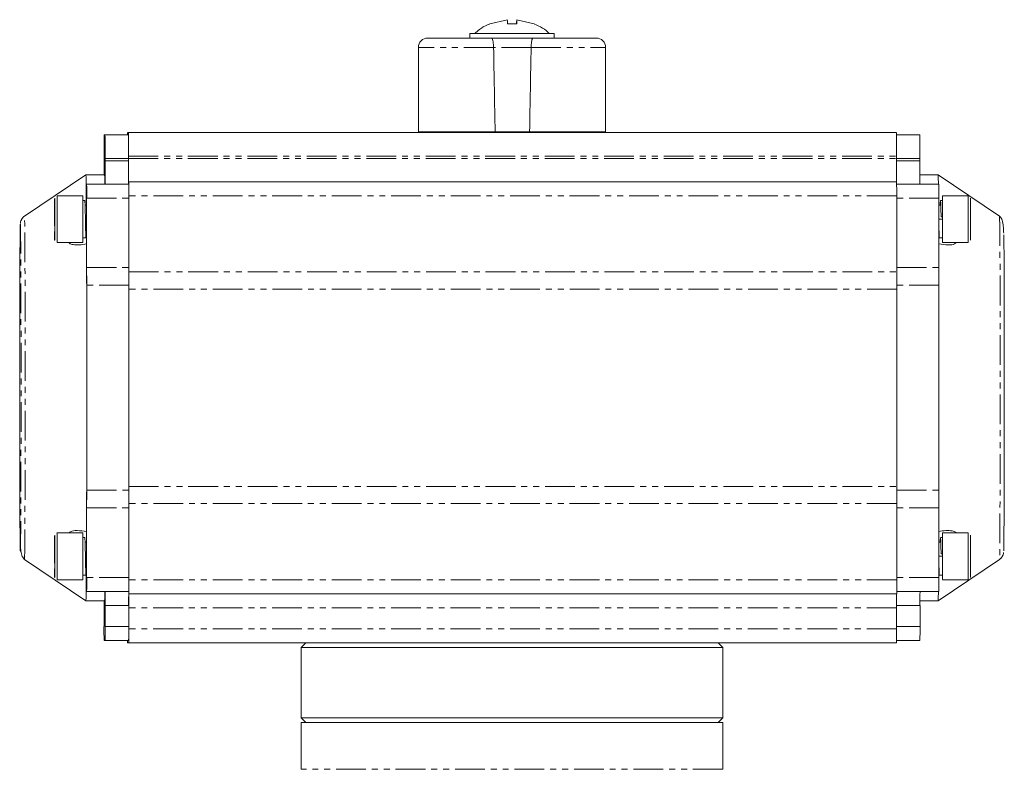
# Model space of a CAD drawing. Header units: millimetres. Extents: x -114 to 331, y -285 to 420.
# Tile 29 of 29: x 121 to 331, y 260 to 420. Entities that reach past the tile are written whole.
import ezdxf

# ---------------------------------------------------------------- set-up
doc = ezdxf.new("R2010")
doc.units = ezdxf.units.MM
doc.linetypes.add('PHANTOM', pattern=[12.7, 6.35, -1.27, 1.27, -1.27, 1.27, -1.27])

msp = doc.modelspace()

# ---------------------------------------------------------------- linework, layer by layer
at = {"color": 7, "linetype": 'Continuous', "lineweight": 15}
for p, q in [((224.91, 420.18), (221.18, 419.26)), ((226.9, 419.26), (226.9, 420.18)), ((230.63, 419.26), (226.91, 420.18)), ((226.91, 419.26), (226.91, 420.18)), ((230.73, 419.26), (230.63, 419.26)), ((216.9, 417.26), (216.9, 416.26)), ((234.9, 417.26), (216.9, 417.26)), ((234.9, 416.26), (234.9, 417.26)), ((205.9, 414.26), (205.9, 396.26)), ((245.9, 396.26), (245.9, 414.26)), ((138.82, 395.56), (138.98, 395.56)), ((143.98, 395.56), (138.98, 395.56)), ((143.82, 396.06), (143.98, 396.06)), ((307.98, 396.06), (143.98, 396.06)), ((205.9, 396.26), (222.3, 396.26)), ((212.4, 396.26), (212.4, 396.06)), ((222.3, 396.26), (229.66, 396.26)), ((229.66, 396.26), (245.9, 396.26)), ((239.4, 396.06), (239.4, 396.26)), ((312.98, 395.56), (307.99, 395.56)), ((138.8, 390.56), (138.8, 390.06)), ((139, 390.06), (139, 390.56)), ((144, 391.06), (144, 390.56)), ((144, 390.56), (144, 390.06)), ((308, 390.56), (308, 391.06)), ((313, 390.06), (313, 390.56)), ((134.9, 387.06), (121.78, 378.21)), ((138.9, 387.06), (134.9, 387.06)), ((316.9, 387.06), (313.01, 387.06)), ((330.02, 378.21), (316.9, 387.06)), ((134.96, 385.06), (135.05, 385.06)), ((144.05, 385.06), (135.05, 385.06)), ((144.03, 385.56), (144.05, 385.56)), ((308.05, 385.56), (144.05, 385.56)), ((317.05, 385.06), (308.06, 385.06)), ((134.23, 382.56), (128.73, 382.56)), ((134.66, 381.56), (134.25, 381.56)), ((135.06, 382.06), (135.06, 367.25)), ((144.06, 382.06), (144.06, 367.25)), ((144.07, 382.56), (144.07, 366.3)), ((308.06, 382.56), (308.06, 366.3)), ((317.06, 382.06), (317.06, 367.25)), ((317.83, 381.56), (317.41, 381.56)), ((323.33, 382.56), (317.83, 382.56)), ((128.22, 377.56), (128.23, 380.56)), ((128.23, 380.56), (128.24, 380.56)), ((128.24, 380.56), (128.25, 377.56)), ((135.04, 380.56), (134.66, 380.56)), ((317.41, 380.56), (317.06, 380.56)), ((121.79, 378.21), (121.78, 378.21)), ((128.23, 374.56), (128.22, 377.56)), ((128.25, 377.56), (128.22, 377.56)), ((128.25, 377.56), (128.24, 374.56)), ((317.84, 377.56), (317.05, 377.56)), ((317.54, 378.06), (317.71, 378.06)), ((128.24, 374.56), (128.23, 374.56)), ((134.91, 374.56), (135.04, 374.56)), ((317.06, 374.56), (317.16, 374.56)), ((317.08, 375.84), (317.08, 375.8)), ((128.73, 372.56), (134.23, 372.56)), ((134.25, 373.56), (134.91, 373.56)), ((317.16, 373.56), (317.83, 373.56)), ((317.83, 372.56), (323.33, 372.56)), ((135.06, 315.88), (135.06, 301.06)), ((144.06, 315.88), (144.06, 301.06)), ((144.07, 316.82), (144.07, 300.56)), ((308.06, 316.82), (308.06, 300.56)), ((317.06, 315.88), (317.06, 301.06)), ((134.23, 310.56), (128.73, 310.56)), ((134.66, 309.56), (134.25, 309.56)), ((317.83, 309.56), (317.41, 309.56)), ((323.33, 310.56), (317.83, 310.56)), ((128.22, 305.56), (128.23, 308.56)), ((128.23, 308.56), (128.24, 308.56)), ((128.24, 308.56), (128.25, 305.56)), ((135.04, 308.56), (134.66, 308.56)), ((317.41, 308.56), (317.06, 308.56)), ((128.23, 302.56), (128.22, 305.56)), ((128.25, 305.56), (128.22, 305.56)), ((128.25, 305.56), (128.24, 302.56)), ((317.84, 305.56), (317.05, 305.56)), ((317.54, 306.06), (317.71, 306.06)), ((121.78, 304.91), (134.9, 296.06)), ((316.9, 296.06), (330.02, 304.91)), ((317.08, 303.84), (317.08, 303.8)), ((330.02, 304.91), (330.02, 304.91)), ((128.24, 302.56), (128.23, 302.56)), ((134.25, 301.56), (134.91, 301.56)), ((134.91, 302.56), (135.04, 302.56)), ((317.06, 302.56), (317.16, 302.56)), ((317.06, 301.56), (317.16, 301.56)), ((317.16, 301.56), (317.83, 301.56)), ((128.73, 300.56), (134.23, 300.56)), ((317.83, 300.56), (323.33, 300.56)), ((135.05, 298.06), (134.96, 298.06)), ((139.05, 298.06), (135.05, 298.06)), ((139.05, 298.06), (144.05, 298.06)), ((144.05, 297.56), (308.05, 297.56)), ((308.06, 298.06), (313.05, 298.06)), ((313.05, 298.06), (312.96, 298.06)), ((313.05, 298.06), (317.05, 298.06)), ((134.9, 296.06), (138.9, 296.06)), ((138.77, 290.56), (138.77, 295.06)), ((139.04, 295.06), (139.04, 290.56)), ((144.04, 295.06), (144.04, 290.56)), ((144.04, 294.56), (144.04, 290.06)), ((308.04, 294.56), (308.04, 290.06)), ((313.04, 296.06), (316.9, 296.06)), ((313.04, 295.06), (313.04, 290.56)), ((139.03, 287.56), (138.78, 287.56)), ((139.03, 287.56), (144.03, 287.56)), ((144.03, 287.06), (143.78, 287.06)), ((194.8, 287.06), (144.03, 287.06)), ((181.9, 287.06), (180.9, 286.06)), ((180.9, 286.06), (180.9, 271.06)), ((270.9, 286.06), (180.9, 286.06)), ((194.8, 287.06), (257.25, 287.06)), ((308.03, 287.06), (257.25, 287.06)), ((270.9, 286.06), (269.9, 287.06)), ((270.9, 271.06), (270.9, 286.06)), ((313.03, 287.56), (308.03, 287.56)), ((180.9, 271.06), (181.9, 270.06)), ((180.9, 271.06), (270.9, 271.06)), ((180.9, 270.06), (180.9, 260.06)), ((270.9, 270.06), (180.9, 270.06)), ((269.9, 270.06), (270.9, 271.06)), ((270.9, 260.06), (270.9, 270.06))]:
    msp.add_line(p, q, dxfattribs=at)
at = {"color": 8, "linetype": 'PHANTOM', "lineweight": 0}
for p, q in [((221.97, 414.26), (205.9, 414.26)), ((229.99, 414.26), (221.97, 414.26)), ((229.99, 414.26), (245.9, 414.26)), ((139, 390.56), (144, 390.56)), ((139, 390.06), (144, 390.06)), ((144, 391.06), (308, 391.06)), ((144, 390.56), (308, 390.56)), ((308, 390.56), (313, 390.56)), ((308, 390.06), (313, 390.06)), ((135.06, 382.06), (144.06, 382.06)), ((308.06, 382.56), (144.07, 382.56)), ((317.06, 382.06), (308.06, 382.06)), ((135.06, 367.25), (144.06, 367.25)), ((144.07, 366.3), (308.06, 366.3)), ((308.06, 367.25), (317.06, 367.25)), ((144.07, 363.44), (135.07, 363.44)), ((308.07, 362.64), (144.07, 362.64)), ((317.07, 363.44), (308.07, 363.44)), ((135.07, 319.68), (144.07, 319.68)), ((144.07, 320.49), (308.07, 320.49)), ((308.07, 319.68), (317.07, 319.68)), ((135.06, 315.88), (144.06, 315.88)), ((308.06, 316.82), (144.07, 316.82)), ((317.06, 315.88), (308.06, 315.88)), ((144.06, 301.06), (135.06, 301.06)), ((317.06, 301.06), (308.06, 301.06)), ((308.06, 300.56), (144.07, 300.56)), ((139.04, 295.06), (144.04, 295.06)), ((308.04, 294.56), (144.04, 294.56)), ((313.04, 295.06), (308.04, 295.06)), ((144.04, 290.56), (139.04, 290.56)), ((313.04, 290.56), (308.04, 290.56)), ((308.04, 290.06), (144.04, 290.06)), ((270.9, 260.06), (180.9, 260.06))]:
    msp.add_line(p, q, dxfattribs=at)
at = {"color": 7, "linetype": 'Continuous', "lineweight": 15, "flags": 128}
for points in [[(138.8, 387.06), (138.8, 387.28), (138.8, 388.15), (138.8, 389.09), (138.8, 390.06)], [(134.96, 385.06), (134.94, 385.93), (134.93, 386.56), (134.92, 386.94), (134.9, 387.06), (134.9, 387.06)], [(135, 380.56), (134.99, 381.46), (134.99, 382.32), (134.98, 383.11), (134.97, 383.83), (134.96, 384.48), (134.96, 385.06)], [(135.03, 374.06), (135.03, 374.07), (135.04, 374.36), (135.04, 374.99), (135.05, 375.9), (135.05, 376.99), (135.05, 378.14), (135.05, 379.23), (135.04, 380.14), (135.04, 380.77), (135.03, 381.05), (135.03, 380.95), (135.03, 380.56)], [(317.82, 381.64), (317.82, 382), (317.83, 382.46), (317.83, 382.55), (317.84, 382.27), (317.84, 381.65), (317.85, 380.72), (317.85, 379.55), (317.85, 378.24), (317.85, 376.88), (317.85, 375.57), (317.85, 374.41), (317.84, 373.48), (317.84, 372.85), (317.83, 372.57), (317.83, 372.67), (317.82, 373.12), (317.82, 373.5)], [(317.84, 377.56), (317.84, 377.56), (317.84, 378.07)], [(135.04, 310.84), (135.05, 314.07), (135.06, 317.55), (135.07, 321.23), (135.08, 325.08), (135.08, 329.07), (135.09, 333.18), (135.09, 337.35), (135.09, 341.56), (135.09, 345.77), (135.09, 349.95), (135.08, 354.05), (135.08, 358.04), (135.07, 361.9), (135.06, 365.58), (135.05, 369.05), (135.04, 372.29)], [(135.06, 367.25), (135.06, 366.75), (135.06, 366.26), (135.06, 365.77), (135.07, 365.28), (135.07, 364.81), (135.07, 364.34), (135.07, 363.89), (135.07, 363.44)], [(144.06, 367.25), (144.06, 366.75), (144.06, 366.26), (144.06, 365.77), (144.06, 365.28), (144.07, 364.81), (144.07, 364.34), (144.07, 363.89), (144.07, 363.44)], [(144.07, 366.3), (144.07, 365.82), (144.07, 365.35), (144.07, 364.88), (144.07, 364.41), (144.07, 363.96), (144.07, 363.51), (144.07, 363.06), (144.07, 362.64)], [(308.06, 366.3), (308.06, 365.82), (308.06, 365.35), (308.07, 364.88), (308.07, 364.41), (308.07, 363.96), (308.07, 363.51), (308.07, 363.06), (308.07, 362.64)], [(317.06, 367.25), (317.06, 366.75), (317.06, 366.26), (317.06, 365.77), (317.06, 365.28), (317.06, 364.81), (317.06, 364.34), (317.07, 363.89), (317.07, 363.44)], [(135.07, 363.44), (135.08, 359.71), (135.08, 355.83), (135.09, 351.84), (135.09, 347.76), (135.09, 343.63), (135.09, 339.49), (135.09, 335.36), (135.09, 331.28), (135.08, 327.29), (135.08, 323.41), (135.07, 319.68)], [(144.07, 319.68), (144.08, 323.41), (144.08, 327.29), (144.09, 331.28), (144.09, 335.36), (144.09, 339.49), (144.09, 343.63), (144.09, 347.76), (144.09, 351.84), (144.08, 355.83), (144.08, 359.71), (144.07, 363.44)], [(144.07, 362.64), (144.08, 358.65), (144.08, 354.52), (144.09, 350.27), (144.09, 345.93), (144.09, 341.56), (144.09, 337.19), (144.09, 332.86), (144.08, 328.61), (144.08, 324.47), (144.07, 320.49)], [(308.07, 362.64), (308.07, 359.71), (308.08, 355.83), (308.08, 351.84), (308.09, 347.76), (308.09, 343.63), (308.09, 339.49), (308.09, 335.36), (308.08, 331.28), (308.08, 327.29), (308.07, 323.41), (308.07, 320.49)], [(308.07, 362.64), (308.08, 358.65), (308.08, 354.52), (308.09, 350.27), (308.09, 345.93), (308.09, 341.56), (308.09, 337.19), (308.09, 332.86), (308.08, 328.61), (308.08, 324.47), (308.07, 320.49)], [(317.07, 363.44), (317.07, 359.71), (317.08, 355.83), (317.08, 351.84), (317.09, 347.76), (317.09, 343.63), (317.09, 339.49), (317.09, 335.36), (317.08, 331.28), (317.08, 327.29), (317.07, 323.41), (317.07, 319.68)], [(135.07, 319.68), (135.07, 319.24), (135.07, 318.78), (135.07, 318.32), (135.07, 317.84), (135.06, 317.35), (135.06, 316.87), (135.06, 316.37), (135.06, 315.88)], [(144.07, 319.68), (144.07, 319.24), (144.07, 318.78), (144.07, 318.32), (144.06, 317.84), (144.06, 317.35), (144.06, 316.87), (144.06, 316.37), (144.06, 315.88)], [(144.07, 320.49), (144.07, 320.06), (144.07, 319.62), (144.07, 319.17), (144.07, 318.71), (144.07, 318.24), (144.07, 317.77), (144.07, 317.3), (144.07, 316.82)], [(308.07, 320.49), (308.07, 320.06), (308.07, 319.62), (308.07, 319.17), (308.07, 318.71), (308.07, 318.24), (308.06, 317.77), (308.06, 317.3), (308.06, 316.82)], [(317.07, 319.68), (317.07, 319.24), (317.06, 318.78), (317.06, 318.32), (317.06, 317.84), (317.06, 317.35), (317.06, 316.87), (317.06, 316.37), (317.06, 315.88)], [(317.82, 309.64), (317.82, 310), (317.83, 310.46), (317.83, 310.55), (317.84, 310.27), (317.84, 309.65), (317.85, 308.72), (317.85, 307.55), (317.85, 306.24), (317.85, 304.88), (317.85, 303.57), (317.85, 302.41), (317.84, 301.48), (317.84, 300.85), (317.83, 300.57), (317.83, 300.67), (317.82, 301.12), (317.82, 301.5)], [(135.03, 302.06), (135.03, 302.07), (135.04, 302.36), (135.04, 302.99), (135.05, 303.9), (135.05, 304.99), (135.05, 306.14), (135.05, 307.23), (135.04, 308.14), (135.04, 308.77), (135.03, 309.05), (135.03, 308.95), (135.03, 308.56)], [(317.84, 305.56), (317.84, 305.56), (317.84, 306.07)], [(121.78, 304.91), (121.78, 304.91), (121.78, 304.91)], [(134.96, 298.06), (134.96, 298.64), (134.97, 299.29), (134.98, 300.02), (134.99, 300.81), (134.99, 301.66), (135, 302.56)], [(134.9, 296.06), (134.9, 296.06), (134.92, 296.19), (134.93, 296.56), (134.94, 297.19), (134.96, 298.06)], [(138.77, 295.06), (138.77, 295.65), (138.77, 296.06)]]:
    msp.add_lwpolyline(points, dxfattribs=at)
at = {"color": 8, "linetype": 'PHANTOM', "lineweight": 0, "flags": 128}
for points in [[(121.78, 304.91), (121.8, 305.07), (121.81, 305.57), (121.83, 306.43), (121.84, 307.62), (121.85, 309.14), (121.87, 310.97), (121.88, 313.09), (121.89, 315.49), (121.9, 318.14), (121.91, 321.02), (121.92, 324.09), (121.92, 327.33), (121.93, 330.71), (121.93, 334.2), (121.93, 337.75), (121.93, 341.34), (121.93, 344.94), (121.93, 348.5), (121.93, 351.99), (121.92, 355.39), (121.92, 358.65), (121.91, 361.74), (121.9, 364.64), (121.89, 367.32), (121.88, 369.76), (121.87, 371.91), (121.86, 373.78), (121.84, 375.34), (121.83, 376.57), (121.81, 377.47), (121.8, 378.01), (121.79, 378.21)], [(330.02, 378.21), (330.02, 378.21), (330.03, 378.01), (330.05, 377.47), (330.06, 376.57), (330.08, 375.34), (330.09, 373.78), (330.1, 371.91), (330.12, 369.76), (330.13, 367.32), (330.14, 364.64), (330.14, 361.74), (330.15, 358.65), (330.16, 355.39), (330.16, 351.99), (330.17, 348.5), (330.17, 344.94), (330.17, 341.34), (330.17, 337.75), (330.17, 334.2), (330.16, 330.71), (330.16, 327.33), (330.15, 324.09), (330.14, 321.02), (330.13, 318.14), (330.12, 315.49), (330.11, 313.09), (330.1, 310.97), (330.09, 309.14), (330.08, 307.62), (330.06, 306.43), (330.05, 305.57), (330.03, 305.07), (330.02, 304.91)]]:
    msp.add_lwpolyline(points, dxfattribs=at)
at = {"color": 7, "linetype": 'Continuous', "lineweight": 15}
for centre, radius, start, end in [((188.14, 419.11), 36.78, 0.236, 1.6653), ((263.67, 419.11), 36.78, 178.3347, 179.764), ((190.14, 419.11), 36.78, 0.236, 1.6653), ((207.9, 414.26), 2, 90, 180), ((243.9, 414.26), 2, 0, 90), ((444.81, 391.81), 306.01, 179.2978, 180.234), ((-167.01, 391.81), 306.01, 359.766, 0.7022), ((159.03, 395.54), 15.22, 178.0382, 179.9214), ((-161.91, 392.31), 305.91, 359.7659, 0.7024), ((-161.82, 391.81), 305.83, 359.7657, 0.7025), ((2, 392.31), 306.01, 359.766, 0.7022), ((6.99, 391.81), 306.01, 359.766, 0.7022), ((444.82, 388.81), 305.82, 179.7658, 180.7026), ((449.77, 389.31), 305.77, 179.7656, 180.7026), ((449.82, 388.81), 305.82, 179.7658, 180.7026), ((614.01, 389.31), 306.01, 179.766, 180.7022), ((619.01, 388.81), 306.01, 179.766, 180.7022), ((110.3, 385.28), 28.66, 359.5612, 3.5615), ((287.52, 385.27), 29.44, 359.6, 3.494), ((-48.53, 382.81), 183.6, 359.7661, 0.7023), ((-39.47, 383.31), 183.54, 359.7658, 0.7023), ((124.47, 383.31), 183.59, 359.7659, 0.7022), ((133.47, 382.81), 183.6, 359.766, 0.7022), ((-158.4, 378.87), 292.65, 359.7446, 0.7236), ((-113.79, 377.56), 437.15, 359.3447, 0.6553), ((-158.39, 376.26), 292.65, 359.2764, 0.2554), ((290.41, 374.48), 155.39, 179.9708, 180.8926), ((-158.4, 306.87), 292.66, 359.7446, 0.7236), ((290.41, 308.64), 155.39, 179.1074, 180.0293), ((-113.8, 305.56), 437.16, 359.3447, 0.6553), ((-158.4, 304.26), 292.65, 359.2764, 0.2554), ((-48.53, 300.31), 183.6, 359.2977, 0.2339), ((133.47, 300.31), 183.6, 359.2978, 0.234), ((-39.47, 299.81), 183.54, 359.2977, 0.2342), ((124.47, 299.81), 183.6, 359.2978, 0.234), ((110.3, 297.84), 28.66, 356.4384, 0.4388), ((322.63, 295.81), 183.6, 179.2977, 180.2339), ((327.63, 295.81), 183.6, 179.2977, 180.2339), ((327.49, 295.31), 183.45, 179.2974, 180.2344), ((491.45, 295.31), 183.41, 179.2972, 180.2344), ((496.63, 295.81), 183.6, 179.2978, 180.234), ((287.52, 297.86), 29.44, 356.5059, 0.4001), ((322.36, 289.81), 183.6, 179.766, 180.7022), ((-44.5, 289.81), 183.54, 359.2977, 0.2342), ((-39.5, 289.81), 183.54, 359.2977, 0.2342), ((129.44, 289.81), 183.6, 359.2978, 0.234), ((-39.55, 289.31), 183.6, 359.2977, 0.2339), ((124.44, 289.31), 183.6, 359.2978, 0.234), ((157.47, 287.5), 13.7, 179.7302, 181.8218)]:
    msp.add_arc(centre, radius, start, end, dxfattribs=at)
at = {"color": 8, "linetype": 'PHANTOM', "lineweight": 0}
for centre, start, end in [((-163.98, 378.87), 359.7448, 0.7234), ((-163.98, 376.26), 359.2766, 0.2552), ((-163.99, 306.87), 359.7448, 0.7234), ((-163.98, 304.26), 359.2766, 0.2552)]:
    msp.add_arc(centre, 292.74, start, end, dxfattribs=at)
at = {"color": 7, "linetype": 'Continuous', "lineweight": 15}
for major_axis, ratio, start_param, end_param in [((-19.68, 1145.8), 0.0031, 5.071848, 5.088685), ((-19.68, 1145.8), 0.0031, 5.071848, 5.088685), ((19.71, 1145.8), 0.00296, 1.194498, 1.211335)]:
    msp.add_ellipse((225.9, -6.85), major_axis=major_axis, ratio=ratio, start_param=start_param, end_param=end_param, dxfattribs=at)
for points, knots in [([(221.08, 419.24), (220.94, 419.18), (220.18, 418.9), (219.1, 418.24), (218.26, 417.53), (217.93, 417.24)], [0, 0, 0, 0, 0.122244, 0.644186, 1, 1, 1, 1]), ([(221.18, 419.26), (221.11, 419.26), (221.04, 419.26), (221.07, 419.26), (221.07, 419.26)], [0, 0, 0, 0, 0.979702, 1, 1, 1, 1]), ([(226.92, 419.26), (226.38, 419.26), (225.71, 419.26), (225.05, 419.26), (224.92, 419.26)], [0, 0, 0, 0, 0.808237, 1, 1, 1, 1]), ([(233.88, 417.25), (233.78, 417.34), (233.22, 417.9), (232.16, 418.59), (231.14, 419.05), (230.72, 419.23)], [0, 0, 0, 0, 0.109862, 0.631752, 1, 1, 1, 1]), ([(233.9, 417.26), (233.82, 417.26), (233.65, 417.26), (232.28, 417.26), (230.25, 417.26), (227.72, 417.26), (224.99, 417.26), (222.36, 417.26), (220.14, 417.26), (218.52, 417.26), (218.04, 417.26), (217.86, 417.26), (217.91, 417.26), (217.91, 417.26)], [0, 0, 0, 0, 0.107217, 0.214433, 0.32165, 0.428866, 0.536083, 0.643299, 0.750516, 0.857732, 0.964949, 0.998548, 1, 1, 1, 1]), ([(221.55, 416.26), (217.67, 416.26), (214.21, 416.26), (209.27, 416.26), (207.92, 416.26), (207.9, 416.26)], [0, 0, 0, 0, 0.5, 0.5, 1, 1, 1, 1]), ([(221.55, 416.26), (221.6, 416.24), (221.69, 416.19), (221.82, 415.79), (221.92, 415.22), (221.96, 414.67), (221.97, 414.35), (221.97, 414.26)], [0, 0, 0, 0, 0.240336, 0.481111, 0.708918, 0.918528, 1, 1, 1, 1]), ([(221.55, 416.26), (221.6, 416.24), (221.69, 416.19), (221.82, 415.79), (221.92, 415.22), (221.96, 414.67), (221.97, 414.35), (221.97, 414.26)], [0, 0, 0, 0, 0.240336, 0.481111, 0.708918, 0.918528, 1, 1, 1, 1]), ([(230.4, 416.26), (230.35, 416.24), (230.26, 416.19), (230.14, 415.79), (230.04, 415.22), (230, 414.67), (229.99, 414.35), (229.99, 414.26)], [0, 0, 0, 0, 0.240336, 0.48111, 0.708918, 0.918528, 1, 1, 1, 1]), ([(229.99, 414.26), (230, 414.48), (230.01, 414.9), (230.08, 415.47), (230.17, 415.93), (230.28, 416.21), (230.36, 416.25), (230.4, 416.26)], [0, 0, 0, 0, 0.195206, 0.390185, 0.591262, 0.806295, 1, 1, 1, 1]), ([(230.4, 416.26), (231.3, 416.26), (233.14, 416.26), (235.74, 416.26), (238.14, 416.26), (240.22, 416.26), (241.89, 416.26), (243.07, 416.26), (243.78, 416.26), (243.86, 416.26), (243.9, 416.26)], [0, 0, 0, 0, 0.119364, 0.243745, 0.37171, 0.501547, 0.631383, 0.759349, 0.88373, 1, 1, 1, 1]), ([(134.95, 374.56), (134.95, 374.32), (134.93, 373.76), (134.91, 373.47), (134.89, 373.72), (134.86, 374.53), (134.83, 375.79), (134.81, 377.31), (134.77, 378.85), (134.74, 380.24), (134.7, 381.16), (134.68, 381.61), (134.66, 381.52), (134.66, 381.51)], [0, 0, 0, 0, 0.075103, 0.175018, 0.275067, 0.375017, 0.475035, 0.575016, 0.674996, 0.775015, 0.874964, 0.975014, 1, 1, 1, 1]), ([(317.34, 380.56), (317.35, 380.76), (317.37, 381.31), (317.39, 381.45), (317.4, 381.54)], [0, 0, 0, 0, 0.36528, 1, 1, 1, 1]), ([(317.41, 381.51), (317.42, 381.49), (317.44, 381.46), (317.47, 380.75), (317.51, 379.57), (317.53, 378.56), (317.54, 378.06)], [0, 0, 0, 0, 0.199845, 0.46676, 0.733007, 1, 1, 1, 1]), ([(323.85, 377.56), (323.85, 377.58), (323.85, 378.18), (323.85, 379.37), (323.85, 380.85), (323.84, 381.84), (323.83, 382.1), (323.83, 382.03), (323.83, 381.91), (323.82, 381.72), (323.82, 381.47), (323.82, 381.18), (323.82, 380.84), (323.82, 380.46), (323.82, 380.07), (323.82, 379.65), (323.81, 379.23), (323.81, 378.81), (323.81, 378.38), (323.81, 377.97), (323.81, 377.7), (323.81, 377.56)], [0, 0, 0, 0, 0.003527, 0.127726, 0.251928, 0.376131, 0.50033, 0.54319, 0.584947, 0.625601, 0.665152, 0.7036, 0.740945, 0.777187, 0.812327, 0.846363, 0.879296, 0.911127, 0.941854, 0.971479, 1, 1, 1, 1]), ([(120.9, 376.56), (120.86, 376.56), (120.83, 372.87), (120.77, 359.74), (120.76, 350.84), (120.76, 332.28), (120.77, 323.38), (120.83, 310.26), (120.86, 306.57), (120.9, 306.57)], [0, 0, 0, 0, 0.25, 0.25, 0.5, 0.5, 0.75, 0.75, 1, 1, 1, 1]), ([(121.78, 378.21), (121.69, 378.15), (121.56, 378.05), (121.4, 377.87), (121.3, 377.76), (121.24, 377.67), (121.18, 377.57), (121.11, 377.44), (121.05, 377.3), (120.97, 377.09), (120.93, 376.92), (120.92, 376.79), (120.92, 376.73)], [0, 0, 0, 0, 0.101935, 0.147162, 0.188902, 0.210208, 0.233213, 0.289161, 0.366113, 0.471121, 0.787438, 1, 1, 1, 1]), ([(323.81, 377.56), (323.81, 375.08), (323.82, 373.06), (323.84, 373.06), (323.85, 375.08), (323.85, 377.56)], [0, 0, 0, 0, 0.5, 0.5, 1, 1, 1, 1]), ([(330.91, 374.57), (330.91, 374.77), (330.89, 375.47), (330.79, 376.51), (330.55, 377.66), (330.19, 378.04), (330.02, 378.21)], [0, 0, 0, 0, 0.103898, 0.368516, 0.703361, 1, 1, 1, 1]), ([(317.08, 375.82), (317.09, 375.45), (317.11, 374.63), (317.13, 373.87), (317.15, 373.48), (317.16, 373.58), (317.16, 373.58)], [0, 0, 0, 0, 0.281739, 0.628112, 0.973934, 1, 1, 1, 1]), ([(135.04, 372.29), (134.53, 372.19), (133.5, 372.01), (132.3, 372.1), (131.52, 372.28), (131.33, 372.52), (131.29, 372.56)], [0, 0, 0, 0, 0.353961, 0.706316, 0.943239, 1, 1, 1, 1]), ([(320.74, 372.56), (320.64, 372.47), (320.24, 372.12), (318.95, 371.99), (317.72, 372.18), (317.04, 372.29)], [0, 0, 0, 0, 0.126968, 0.512725, 1, 1, 1, 1]), ([(330.95, 374.24), (330.95, 374.19), (330.96, 373.79), (330.97, 372.66), (330.98, 370.9), (330.99, 368.77), (331, 366.35), (331.01, 363.67), (331.02, 360.76), (331.03, 357.69), (331.03, 354.17), (331.04, 350.2), (331.04, 345.87), (331.04, 341.56), (331.04, 337.25), (331.04, 332.92), (331.03, 328.96), (331.03, 325.44), (331.02, 322.36), (331.01, 319.46), (331, 316.77), (330.99, 314.35), (330.98, 312.24), (330.97, 310.44), (330.95, 308.83), (330.94, 307.58), (330.92, 306.85), (330.91, 306.76), (330.91, 306.74)], [0, 0, 0, 0, 0.0048262, 0.0422757, 0.0797309, 0.1179772, 0.1562293, 0.1944757, 0.2327278, 0.2701774, 0.3076324, 0.3555369, 0.4021353, 0.4473348, 0.4925293, 0.5391275, 0.5870371, 0.6244866, 0.6619417, 0.7001881, 0.7384402, 0.7766866, 0.8149387, 0.8523883, 0.8898434, 0.9377478, 0.984345, 1, 1, 1, 1]), ([(131.31, 310.56), (131.41, 310.65), (131.81, 311), (133.12, 311.13), (134.35, 310.94), (135.04, 310.84)], [0, 0, 0, 0, 0.126967, 0.512724, 1, 1, 1, 1]), ([(134.95, 302.56), (134.95, 302.32), (134.93, 301.76), (134.91, 301.47), (134.89, 301.72), (134.86, 302.53), (134.83, 303.79), (134.81, 305.31), (134.77, 306.85), (134.74, 308.24), (134.7, 309.16), (134.68, 309.61), (134.66, 309.52), (134.66, 309.51)], [0, 0, 0, 0, 0.075104, 0.175019, 0.275067, 0.375017, 0.475036, 0.575016, 0.674996, 0.775014, 0.874965, 0.975014, 1, 1, 1, 1]), ([(317.04, 310.84), (317.55, 310.93), (318.57, 311.11), (319.76, 311.02), (320.53, 310.84), (320.72, 310.61), (320.76, 310.56)], [0, 0, 0, 0, 0.353962, 0.706317, 0.943241, 1, 1, 1, 1]), ([(317.34, 308.56), (317.35, 308.76), (317.37, 309.31), (317.39, 309.45), (317.4, 309.54)], [0, 0, 0, 0, 0.365283, 1, 1, 1, 1]), ([(317.41, 309.51), (317.42, 309.49), (317.44, 309.46), (317.47, 308.75), (317.51, 307.57), (317.53, 306.56), (317.54, 306.06)], [0, 0, 0, 0, 0.199845, 0.46676, 0.733007, 1, 1, 1, 1]), ([(323.85, 305.56), (323.85, 305.58), (323.85, 306.18), (323.85, 307.37), (323.85, 308.85), (323.84, 309.84), (323.83, 310.1), (323.83, 310.03), (323.83, 309.91), (323.82, 309.72), (323.82, 309.47), (323.82, 309.18), (323.82, 308.84), (323.82, 308.46), (323.82, 308.07), (323.82, 307.65), (323.81, 307.23), (323.81, 306.81), (323.81, 306.38), (323.81, 305.97), (323.81, 305.7), (323.81, 305.56)], [0, 0, 0, 0, 0.003527, 0.127726, 0.251928, 0.376131, 0.50033, 0.54319, 0.584947, 0.625601, 0.665152, 0.7036, 0.740945, 0.777187, 0.812327, 0.846363, 0.879296, 0.911127, 0.941854, 0.971479, 1, 1, 1, 1]), ([(120.89, 308.55), (120.9, 308.36), (120.92, 307.65), (121.01, 306.61), (121.26, 305.46), (121.62, 305.09), (121.78, 304.91)], [0, 0, 0, 0, 0.103898, 0.368517, 0.703362, 1, 1, 1, 1]), ([(323.81, 305.56), (323.81, 303.08), (323.82, 301.06), (323.84, 301.06), (323.85, 303.08), (323.85, 305.56)], [0, 0, 0, 0, 0.5, 0.5, 1, 1, 1, 1]), ([(330.02, 304.91), (330.11, 304.98), (330.24, 305.07), (330.41, 305.25), (330.5, 305.37), (330.56, 305.46), (330.63, 305.56), (330.7, 305.68), (330.76, 305.82), (330.83, 306.03), (330.87, 306.21), (330.88, 306.34), (330.89, 306.39)], [0, 0, 0, 0, 0.101935, 0.147162, 0.188902, 0.210211, 0.233214, 0.289159, 0.366113, 0.47112, 0.787438, 1, 1, 1, 1]), ([(317.08, 303.82), (317.09, 303.45), (317.11, 302.63), (317.13, 301.87), (317.15, 301.48), (317.16, 301.58), (317.16, 301.58)], [0, 0, 0, 0, 0.281739, 0.628113, 0.973934, 1, 1, 1, 1])]:
    msp.add_open_spline(points, degree=3, knots=knots, dxfattribs=at)
msp.add_open_spline([(230.4, 416.26), (227.5, 416.26), (224.46, 416.26), (221.55, 416.26)], degree=3, dxfattribs=at)
at = {"color": 8, "linetype": 'PHANTOM', "lineweight": 0}
for points, knots in [([(128.22, 377.56), (128.22, 377.58), (128.22, 378.18), (128.22, 379.37), (128.22, 380.85), (128.23, 381.84), (128.23, 382.1), (128.24, 382.03), (128.24, 381.91), (128.24, 381.72), (128.24, 381.47), (128.24, 381.18), (128.25, 380.84), (128.25, 380.46), (128.25, 380.07), (128.25, 379.65), (128.25, 379.23), (128.25, 378.81), (128.25, 378.38), (128.25, 377.97), (128.25, 377.7), (128.25, 377.56)], [0, 0, 0, 0, 0.003527, 0.127726, 0.251928, 0.376131, 0.50033, 0.54319, 0.584947, 0.625601, 0.665152, 0.7036, 0.740945, 0.777187, 0.812327, 0.846363, 0.879296, 0.911127, 0.941854, 0.971479, 1, 1, 1, 1]), ([(120.9, 376.56), (120.94, 376.56), (120.98, 372.87), (121.03, 359.74), (121.05, 350.84), (121.05, 332.28), (121.03, 323.38), (120.98, 310.26), (120.94, 306.57), (120.9, 306.57)], [0, 0, 0, 0, 0.25, 0.25, 0.5, 0.5, 0.75, 0.75, 1, 1, 1, 1]), ([(128.25, 377.56), (128.25, 375.08), (128.24, 373.06), (128.22, 373.06), (128.22, 375.08), (128.22, 377.56)], [0, 0, 0, 0, 0.5, 0.5, 1, 1, 1, 1]), ([(128.22, 305.56), (128.22, 305.58), (128.22, 306.18), (128.22, 307.37), (128.22, 308.85), (128.23, 309.84), (128.23, 310.1), (128.24, 310.03), (128.24, 309.91), (128.24, 309.72), (128.24, 309.47), (128.24, 309.18), (128.25, 308.84), (128.25, 308.46), (128.25, 308.07), (128.25, 307.65), (128.25, 307.23), (128.25, 306.81), (128.25, 306.38), (128.25, 305.97), (128.25, 305.7), (128.25, 305.56)], [0, 0, 0, 0, 0.003527, 0.127726, 0.251928, 0.376131, 0.50033, 0.54319, 0.584947, 0.625601, 0.665152, 0.7036, 0.740945, 0.777187, 0.812327, 0.846363, 0.879296, 0.911127, 0.941854, 0.971479, 1, 1, 1, 1]), ([(128.25, 305.56), (128.25, 303.08), (128.24, 301.06), (128.22, 301.06), (128.22, 303.08), (128.22, 305.56)], [0, 0, 0, 0, 0.5, 0.5, 1, 1, 1, 1])]:
    msp.add_open_spline(points, degree=3, knots=knots, dxfattribs=at)

doc.saveas('drawing.dxf')
